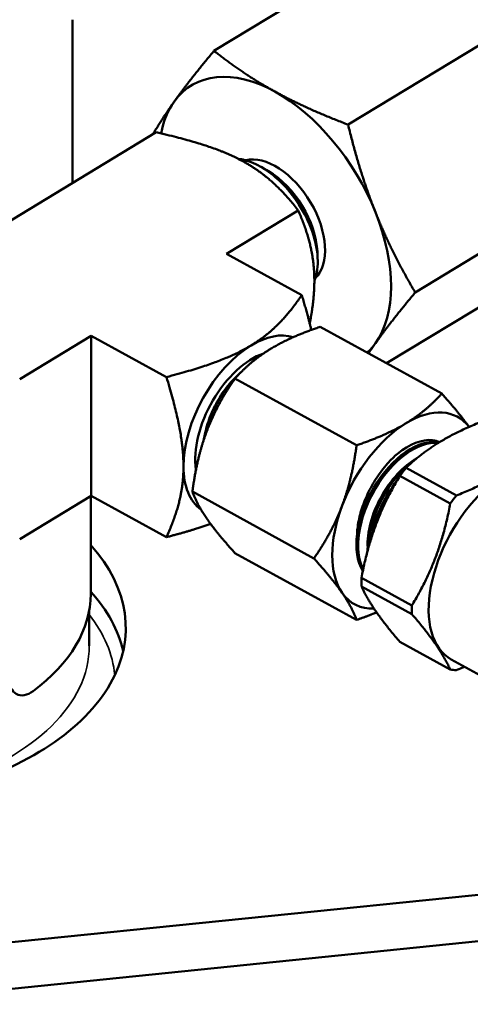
# Model space of a CAD drawing. Header units: inches. Extents: x 0.1 to 33.9, y 0.6 to 21.4.
# Tile 68 of 82: x 24.5 to 26.1, y 12.2 to 15.6. Entities that reach past the tile are written whole.
import ezdxf

# ---------------------------------------------------------------- set-up
doc = ezdxf.new("R2010")
doc.units = ezdxf.units.IN
doc.header["$MEASUREMENT"] = 0
doc.layers.add('Visible (ANSI)', color=7, linetype='Continuous', lineweight=50)
doc.layers.add('Visible Narrow (ANSI)', color=7, linetype='Continuous', lineweight=35)

msp = doc.modelspace()

# ---------------------------------------------------------------- linework, layer by layer
at = {"layer": 'Visible (ANSI)'}
for p, q in [((25.1766, 15.5181), (25.9122, 15.9641)), ((25.6469, 15.2595), (26.3826, 15.7055)), ((24.6809, 15.0549), (24.6809, 15.6275)), ((24.974, 15.2326), (23.9977, 14.6408)), ((25.3546, 15.1037), (25.3417, 15.1111)), ((25.3675, 15.0962), (25.3648, 15.0978)), ((25.8821, 14.6709), (26.6177, 15.1169)), ((25.2207, 14.8066), (25.4718, 14.9588)), ((25.5391, 14.8132), (25.5401, 14.7899)), ((25.2207, 14.8066), (25.4844, 14.6617)), ((25.7814, 14.4225), (26.3826, 14.7869)), ((25.975, 14.316), (25.5489, 14.5503)), ((24.7466, 14.5192), (24.4956, 14.367)), ((24.7466, 14.5192), (25.0102, 14.3743)), ((24.7466, 14.5192), (24.7466, 13.9579)), ((25.6764, 14.135), (25.2503, 14.3692)), ((26.0265, 13.959), (25.85, 14.056)), ((25.8286, 14.0283), (26.0051, 13.9313)), ((24.7466, 13.9579), (24.4956, 13.8057)), ((24.7445, 13.6139), (24.7445, 13.9566)), ((24.7466, 13.9579), (25.0102, 13.8129)), ((25.5271, 13.7383), (25.101, 13.9725)), ((25.6764, 13.5226), (25.2503, 13.7569)), ((25.8701, 13.5726), (25.6936, 13.6697)), ((25.6936, 13.6403), (25.8701, 13.5432)), ((24.7395, 13.4315), (24.7395, 13.5572)), ((26.0051, 13.3483), (25.8286, 13.4453)), ((26.0084, 13.3841), (26.1496, 13.3064)), ((24.1637, 12.3613), (28.5092, 12.8037)), ((28.5092, 12.6404), (23.9332, 12.1745))]:
    msp.add_line(p, q, dxfattribs=at)
for centre, major_axis, ratio, start_param, end_param in [((25.3899, 14.9163), (-0.2916, 0.481), 0.59126, 5.48529, 6.532488), ((25.3899, 14.9163), (-0.2916, 0.481), 0.59126, 4.438092, 5.48529), ((25.3899, 14.9163), (-0.2916, 0.481), 0.59126, 0.249302, 0.568914), ((25.336, 14.8836), (-0.1465, 0.2417), 0.59126, 5.625186, 5.855919), ((25.3899, 14.9163), (-0.1261, 0.208), 0.59126, 3.280263, 6.103038), ((25.3631, 14.9001), (0.1261, -0.208), 0.59126, 0.822921, 2.318672), ((25.3899, 14.9163), (0.2916, -0.481), 0.59126, 0.249302, 1.2965), ((25.3068, 14.2046), (0.1656, 0.3012), 0.563097, 0.103358, 0.773496), ((25.3068, 14.2046), (0.1656, 0.3012), 0.563097, 0.773496, 2.344292), ((25.3899, 14.9163), (0.2916, -0.481), 0.59126, 0.121067, 0.249302), ((25.3068, 14.2046), (-0.1368, -0.2488), 0.563097, 3.692433, 5.648271), ((25.2964, 14.2103), (-0.1299, -0.2362), 0.563097, 3.667277, 3.863062), ((25.8499, 13.906), (0.1807, 0.3286), 0.563097, 6.033445, 7.056681), ((25.8499, 13.906), (0.1807, 0.3286), 0.563097, 0.773496, 1.820694), ((25.8619, 13.8993), (0.1301, 0.2366), 0.563097, 0.178923, 2.843851), ((25.868, 13.896), (-0.1301, -0.2366), 0.563097, 3.379909, 5.926239), ((25.8499, 13.906), (0.1301, 0.2366), 0.563097, 0.249897, 0.934786), ((25.8812, 13.8888), (-0.116, -0.2109), 0.563097, 3.879374, 5.550426), ((26.1919, 13.7179), (0.1835, 0.3338), 0.563097, 0, 3.141593), ((25.3068, 14.2046), (-0.1656, -0.3012), 0.563097, 5.485885, 6.220368), ((25.9015, 13.8776), (-0.1301, -0.2366), 0.563097, 3.99719, 5.481684), ((25.985, 13.8317), (0.2038, 0.3707), 0.563097, 1.254571, 1.339619), ((25.909, 13.8735), (0.1301, 0.2366), 0.563097, 1.282729, 2.161609), ((26.1615, 13.7346), (0.2038, 0.3707), 0.563097, 1.254571, 1.339619), ((25.8499, 13.906), (-0.1807, -0.3286), 0.563097, 4.962286, 6.009484), ((23.7795, 13.4947), (1.088, 0), 0.57735, 5.168397, 6.763286), ((25.985, 13.8317), (0.2038, 0.3707), 0.563097, 2.301768, 2.386817), ((23.7795, 13.6139), (0.965, 0), 0.57735, 5.624189, 6.283185), ((23.7795, 13.3314), (1.088, 0), 0.57735, 0.130352, 0.4801), ((25.8499, 13.906), (-0.1807, -0.3286), 0.563097, 6.009484, 6.608239), ((26.1615, 13.7346), (0.2038, 0.3707), 0.563097, 2.301768, 2.386817), ((26.1615, 13.7346), (-0.2038, -0.3707), 0.563097, 0.207373, 0.292422)]:
    msp.add_ellipse(centre, major_axis=major_axis, ratio=ratio, start_param=start_param, end_param=end_param, dxfattribs=at)
for points, weights in [([(25.1766, 15.5181), (25.0917, 15.4165), (25.0372, 15.3399)], [3.57900139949, 3.85583812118, 3.85583812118]), ([(25.3899, 15.3756), (25.2808, 15.4356), (25.1766, 15.5181)], [3.85583812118, 3.85583812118, 3.57900139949]), ([(25.6469, 15.2595), (25.4991, 15.3156), (25.3899, 15.3756)], [3.57900139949, 3.85583812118, 3.85583812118]), ([(25.0372, 15.3399), (24.9957, 15.2817), (24.9628, 15.2258)], [3.85583812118, 3.85583812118, 3.69572621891]), ([(25.2796, 15.1301), (25.1765, 15.1868), (24.974, 15.2326)], [5.07999828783, 5.07999828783, 4.20840837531]), ([(25.7427, 14.952), (25.6881, 15.0886), (25.6469, 15.2595)], [3.85583812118, 3.85583812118, 3.57900139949]), ([(25.4718, 14.9588), (25.3827, 15.0734), (25.2796, 15.1301)], [4.20840837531, 5.07999828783, 5.07999828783]), ([(25.4718, 14.9588), (25.5285, 14.8288), (25.5285, 14.7125)], [1.8419624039, 2.22344530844, 2.22344530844]), ([(25.8821, 14.6709), (25.7973, 14.8154), (25.7427, 14.952)], [3.57900139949, 3.85583812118, 3.85583812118]), ([(25.5285, 14.7125), (25.5285, 14.6461), (25.5123, 14.5619)], [2.22344530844, 2.22344530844, 2.0988494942]), ([(25.3068, 14.4852), (25.405, 14.5448), (25.4844, 14.6617)], [3.95573985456, 3.95573985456, 3.27704219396]), ([(25.4844, 14.6617), (25.5049, 14.5938), (25.5178, 14.5394)], [1.8419624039, 1.95765765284, 2.03826511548]), ([(25.7427, 14.4927), (25.7973, 14.5693), (25.8821, 14.6709)], [3.85583812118, 3.85583812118, 3.57900139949]), ([(25.5489, 14.5503), (25.4446, 14.5151), (25.3753, 14.4731)], [2.41750788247, 2.60450276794, 2.60450276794]), ([(25.0102, 14.3743), (25.2086, 14.4257), (25.3068, 14.4852)], [3.27704219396, 3.95573985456, 3.95573985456]), ([(25.3753, 14.4731), (25.306, 14.4311), (25.2503, 14.3692)], [2.60450276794, 2.60450276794, 2.41750788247]), ([(25.7181, 14.4573), (25.7299, 14.4747), (25.7427, 14.4927)], [3.84055654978, 3.85583812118, 3.85583812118]), ([(25.0102, 14.3743), (25.0698, 14.1771), (25.0698, 14.0609)], [1.8419624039, 2.22344530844, 2.22344530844]), ([(25.1514, 14.1842), (25.186, 14.2763), (25.2503, 14.3692)], [2.60450276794, 2.60450276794, 2.41750788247]), ([(25.8499, 14.2121), (25.9192, 14.2541), (25.975, 14.316)], [2.60450276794, 2.60450276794, 2.41750788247]), ([(25.975, 14.316), (26.0366, 14.2478), (26.0708, 14.1992)], [2.41750788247, 2.59628343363, 2.60414148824]), ([(25.6764, 14.135), (25.7806, 14.1701), (25.8499, 14.2121)], [2.41750788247, 2.60450276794, 2.60450276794]), ([(25.85, 14.056), (25.9545, 14.1547), (26.12, 14.2197)], [1.82101274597, 2.05416405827, 1.82101274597]), ([(25.101, 13.9725), (25.1167, 14.0922), (25.1514, 14.1842)], [2.41750788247, 2.60450276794, 2.60450276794]), ([(25.626, 13.9233), (25.6606, 14.0153), (25.6764, 14.135)], [2.60450276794, 2.60450276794, 2.41750788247]), ([(26.2965, 14.1226), (26.1921, 14.024), (26.0265, 13.959)], [1.87427499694, 2.11424568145, 1.87427499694]), ([(25.0698, 14.0609), (25.0698, 13.9446), (25.0102, 13.8129)], [2.22344530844, 2.22344530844, 1.8419624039]), ([(25.8286, 14.0283), (25.7305, 13.8658), (25.6936, 13.6697)], [1.82094922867, 2.05409240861, 1.82094922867]), ([(25.101, 13.9725), (25.1167, 13.9281), (25.1514, 13.878)], [2.41750788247, 2.60450276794, 2.60450276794]), ([(25.5271, 13.7383), (25.5913, 13.8312), (25.626, 13.9233)], [2.41750788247, 2.60450276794, 2.60450276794]), ([(26.0051, 13.9313), (25.9681, 13.7351), (25.8701, 13.5726)], [1.87427499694, 2.11424568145, 1.87427499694]), ([(25.0102, 13.8129), (25.1005, 13.8363), (25.165, 13.8591)], [3.27684027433, 3.55421226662, 3.71822013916]), ([(25.1514, 13.878), (25.186, 13.828), (25.2503, 13.7569)], [2.60450276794, 2.60450276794, 2.41750788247]), ([(25.626, 13.6171), (25.5913, 13.6671), (25.5271, 13.7383)], [2.60450276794, 2.60450276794, 2.41750788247]), ([(25.8286, 13.4453), (25.7305, 13.5596), (25.6936, 13.6403)], [1.82101274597, 2.05416405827, 1.82101274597]), ([(25.6764, 13.5226), (25.6606, 13.567), (25.626, 13.6171)], [2.41750788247, 2.60450276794, 2.60450276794]), ([(25.7469, 13.5487), (25.7145, 13.5354), (25.6764, 13.5226)], [2.52511436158, 2.48266178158, 2.41750788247]), ([(25.8701, 13.5432), (25.9681, 13.4289), (26.0051, 13.3483)], [1.87427499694, 2.11424568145, 1.87427499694]), ([(26.0265, 13.3466), (26.0414, 13.3524), (26.0553, 13.3583)], [1.87427499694, 1.89355884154, 1.90974341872])]:
    msp.add_rational_spline(points, weights, degree=2, dxfattribs=at)
for points, knots in [([(25.2644, 15.1382), (25.265, 15.1381), (25.2657, 15.138), (25.2797, 15.1363), (25.2934, 15.1329), (25.3074, 15.1278)], [-0.1516053, -0.1516053, -0.1516053, -0.1516053, -0.144526, -0.144526, -0.000001, -0.000001, -0.000001, -0.000001]), ([(25.3074, 15.1278), (25.3279, 15.1197), (25.3487, 15.1081), (25.3891, 15.0787), (25.4086, 15.0612), (25.45, 15.016), (25.4709, 14.9872), (25.5055, 14.9258), (25.519, 14.8938), (25.5325, 14.8461), (25.5358, 14.83), (25.5399, 14.7995), (25.5406, 14.785), (25.5397, 14.7573), (25.538, 14.7441), (25.5333, 14.7247), (25.5311, 14.7178), (25.5285, 14.7114)], [-4.31327, -4.31327, -4.31327, -4.31327, -4.097735, -4.097735, -3.884395, -3.884395, -3.612196, -3.612196, -3.342031, -3.342031, -3.202726, -3.202726, -3.06852, -3.06852, -2.931925, -2.931925, -2.85085, -2.85085, -2.85085, -2.85085]), ([(25.4795, 14.9834), (25.4699, 14.9979), (25.4592, 15.0119), (25.4361, 15.0386), (25.4238, 15.0511), (25.3957, 15.0761), (25.3767, 15.0909), (25.3546, 15.1037)], [-1.4130014, -1.4130014, -1.4130014, -1.4130014, -1.1982345, -1.1982345, -0.9786655, -0.9786655, -0.7217762, -0.7217762, -0.7217762, -0.7217762]), ([(25.4795, 14.9834), (25.4699, 14.9984), (25.4594, 15.0126), (25.4369, 15.0393), (25.425, 15.0517), (25.392, 15.0812), (25.374, 15.0929), (25.36, 15.1005)], [0.000001, 0.000001, 0.000001, 0.000001, 0.1360371, 0.1360371, 0.2725755, 0.2725755, 0.4997806, 0.4997806, 0.4997806, 0.4997806]), ([(25.2699, 14.39), (25.2696, 14.3897), (25.2693, 14.3894), (25.2622, 14.3829), (25.2556, 14.3762), (25.2407, 14.3598), (25.2325, 14.35), (25.2131, 14.3243), (25.2024, 14.308), (25.1883, 14.2834), (25.1842, 14.2757), (25.1757, 14.2587), (25.1714, 14.2494), (25.1617, 14.2266), (25.1568, 14.213), (25.148, 14.185), (25.1443, 14.1706), (25.1415, 14.1564)], [34.46269, 34.46269, 34.46269, 34.46269, 34.4662384, 34.4662384, 34.545168, 34.545168, 34.6481368, 34.6481368, 34.7986571, 34.7986571, 34.8648846, 34.8648846, 34.9431687, 34.9431687, 35.0542623, 35.0542623, 35.1724914, 35.1724914, 35.1724914, 35.1724914]), ([(25.2588, 14.3793), (25.251, 14.3722), (25.2433, 14.3644), (25.2359, 14.356), (25.2217, 14.3402), (25.2085, 14.3223), (25.1966, 14.303), (25.1847, 14.2837), (25.1742, 14.2631), (25.1657, 14.2421), (25.1571, 14.221), (25.1504, 14.1994), (25.146, 14.1783), (25.1452, 14.1748), (25.1445, 14.1713), (25.1439, 14.1678)], [0.7596548, 0.7596548, 0.7596548, 0.7596548, 0.76171875, 0.76171875, 0.76171875, 0.765625, 0.765625, 0.765625, 0.76953125, 0.76953125, 0.76953125, 0.7734375, 0.7734375, 0.7734375, 0.77409226, 0.77409226, 0.77409226, 0.77409226]), ([(25.6782, 13.824), (25.6786, 13.8324), (25.6793, 13.8411), (25.6805, 13.85), (25.683, 13.8683), (25.6871, 13.8872), (25.6929, 13.9063), (25.6988, 13.9255), (25.7064, 13.9452), (25.7153, 13.9641), (25.7244, 13.9833), (25.7349, 14.0022), (25.7466, 14.0201), (25.7584, 14.0382), (25.7713, 14.0551), (25.7851, 14.0707), (25.7963, 14.0834), (25.8081, 14.0951), (25.82, 14.1054)], [0.4520239, 0.4520239, 0.4520239, 0.4520239, 0.5011786, 0.5011786, 0.5011786, 0.6021166, 0.6021166, 0.6021166, 0.7043639, 0.7043639, 0.7043639, 0.8081713, 0.8081713, 0.8081713, 0.913686, 0.913686, 0.913686, 1, 1, 1, 1]), ([(24.5424, 13.2727), (24.5326, 13.2654), (24.5218, 13.2602), (24.5012, 13.2568), (24.4915, 13.2586), (24.4761, 13.2674), (24.4693, 13.2748), (24.4603, 13.2946), (24.4581, 13.307), (24.4581, 13.3198)], [1.4649558, 1.4649558, 1.4649558, 1.4649558, 1.5872247, 1.5872247, 1.7094936, 1.7094936, 1.8288824, 1.8288824, 1.9482712, 1.9482712, 1.9482712, 1.9482712])]:
    msp.add_open_spline(points, degree=3, knots=knots, dxfattribs=at)
for points in [[(25.3033, 14.4342), (25.3144, 14.44), (25.3254, 14.4443), (25.3358, 14.4468)], [(25.943, 14.1533), (25.9516, 14.1518), (25.9596, 14.1493), (25.967, 14.1457)]]:
    msp.add_open_spline(points, degree=3, dxfattribs=at)
at = {"layer": 'Visible Narrow (ANSI)'}
for centre, major_axis, start_param, end_param in [((23.7795, 13.2945), (1.0511, 0), 0.056561, 0.419352), ((23.7795, 13.4315), (0.96, 0), 5.218726, 6.283185)]:
    msp.add_ellipse(centre, major_axis=major_axis, ratio=0.57735, start_param=start_param, end_param=end_param, dxfattribs=at)

doc.saveas('drawing.dxf')
